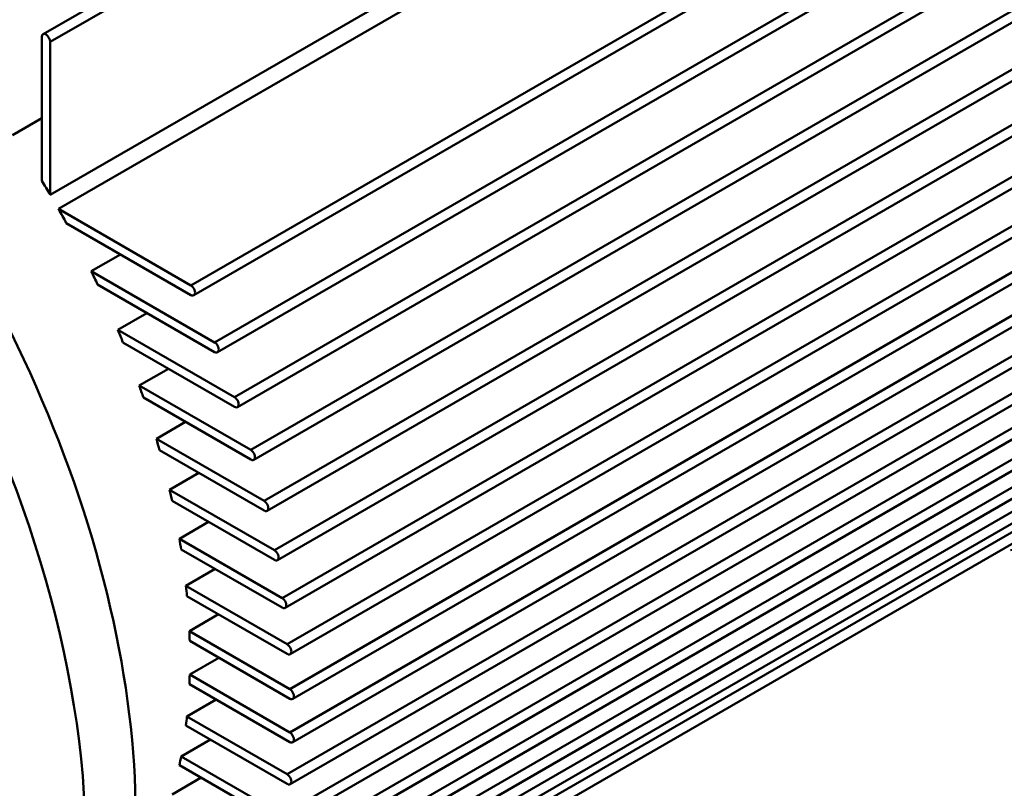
# Model space of a CAD drawing. Header units: millimetres. Extents: x -2791 to 2004, y -1887 to 1428.
# Tile 3 of 20: x -2200 to -1867, y -1563 to -1302. Entities that reach past the tile are written whole.
import ezdxf

# ---------------------------------------------------------------- set-up
doc = ezdxf.new("R2010")
doc.units = ezdxf.units.MM
doc.layers.add('AM_VIS', color=7, linetype='Continuous', lineweight=50)

msp = doc.modelspace()

# ---------------------------------------------------------------- linework, layer by layer
at = {"layer": 'AM_VIS'}
for p, q in [((-2190.071, -1309.345), (-1855.185, -1115.998)), ((-1855.185, -1167.874), (-2190.071, -1361.221)), ((-2134.332, -1411.308), (-1799.446, -1217.962)), ((-2133.332, -1414.673), (-1798.446, -1221.327)), ((-2127.61, -1429.886), (-1792.724, -1236.54)), ((-2126.61, -1433.251), (-1791.724, -1239.905)), ((-2122.051, -1447.792), (-1787.165, -1254.446)), ((-2121.051, -1451.158), (-1786.165, -1257.811)), ((-2192.485, -1306.796), (-2125.846, -1268.322)), ((-2187.291, -1366.035), (-2017.668, -1268.103)), ((-2117.547, -1465.089), (-1782.662, -1271.743)), ((-2116.547, -1468.454), (-1781.662, -1275.108)), ((-2114.023, -1481.821), (-1779.138, -1288.474)), ((-2113.023, -1485.186), (-1778.138, -1291.839)), ((-2142.365, -1391.973), (-1972.742, -1294.041)), ((-2141.365, -1395.338), (-1971.742, -1297.406)), ((-2111.424, -1498.019), (-1776.538, -1304.672)), ((-2192.899, -1307.712), (-2192.899, -1356.481)), ((-2110.424, -1501.384), (-1775.538, -1308.037)), ((-2190.071, -1361.221), (-2190.071, -1309.345)), ((-2109.711, -1513.705), (-1774.825, -1320.358)), ((-2108.711, -1517.07), (-1773.825, -1323.723)), ((-2192.899, -1335.293), (-2202.799, -1341.009)), ((-2108.86, -1528.893), (-1773.974, -1335.547)), ((-2107.86, -1532.258), (-1772.974, -1338.912)), ((-2108.86, -1543.59), (-1773.974, -1350.244)), ((-2107.86, -1546.955), (-1772.974, -1353.609)), ((-2109.711, -1557.796), (-1774.825, -1364.449)), ((-2142.365, -1391.973), (-2187.291, -1366.035)), ((-2108.711, -1561.161), (-1773.825, -1367.814)), ((-2184.601, -1370.854), (-2142.365, -1395.239)), ((-2111.424, -1571.503), (-1776.538, -1378.157)), ((-2176.151, -1387.164), (-2166.252, -1381.448)), ((-2110.424, -1574.868), (-1775.538, -1381.522)), ((-2134.332, -1411.308), (-2176.151, -1387.164)), ((-2173.984, -1391.681), (-2134.332, -1414.574)), ((-2114.023, -1584.699), (-1779.138, -1391.353)), ((-2113.023, -1588.064), (-1778.138, -1394.718)), ((-2167.153, -1407.056), (-2157.253, -1401.34)), ((-2117.547, -1597.362), (-1782.662, -1404.015)), ((-2127.61, -1429.886), (-2167.153, -1407.056)), ((-2116.547, -1600.727), (-1781.662, -1407.38)), ((-2165.398, -1411.335), (-2127.61, -1433.152)), ((-2122.051, -1609.459), (-1787.165, -1416.112)), ((-2159.881, -1425.951), (-2149.982, -1420.235)), ((-2121.051, -1612.824), (-1786.165, -1419.477)), ((-2122.051, -1447.792), (-2159.881, -1425.951)), ((-2127.61, -1620.946), (-1792.724, -1427.6)), ((-2158.472, -1430.03), (-2122.051, -1451.058)), ((-2126.61, -1624.311), (-1791.724, -1430.965)), ((-2154.079, -1443.998), (-2144.179, -1438.282)), ((-2134.332, -1631.762), (-1799.446, -1438.416)), ((-2133.332, -1635.127), (-1798.446, -1441.781)), ((-2117.547, -1465.089), (-2154.079, -1443.998)), ((-2152.97, -1447.904), (-2117.547, -1468.355)), ((-2149.574, -1461.296), (-2139.675, -1455.58)), ((-2114.023, -1481.821), (-2149.574, -1461.296)), ((-2148.737, -1465.045), (-2114.023, -1485.087)), ((-2146.253, -1477.91), (-2136.353, -1472.195)), ((-2111.424, -1498.019), (-2146.253, -1477.91)), ((-2145.667, -1481.514), (-2111.424, -1501.285)), ((-2144.04, -1493.885), (-2134.14, -1488.169)), ((-2109.711, -1513.705), (-2144.04, -1493.885)), ((-2143.693, -1497.351), (-2109.711, -1516.971)), ((-2142.887, -1509.247), (-2132.988, -1503.532)), ((-2108.86, -1528.893), (-2142.887, -1509.247)), ((-2142.773, -1512.579), (-2108.86, -1532.159)), ((-2142.773, -1524.01), (-2132.873, -1518.295)), ((-2108.86, -1543.59), (-2142.773, -1524.01)), ((-2142.887, -1527.21), (-2108.86, -1546.856)), ((-2143.693, -1538.176), (-2133.794, -1532.46)), ((-2109.711, -1557.796), (-2143.693, -1538.176)), ((-2144.04, -1541.242), (-2109.711, -1561.062)), ((-2145.667, -1551.733), (-2135.768, -1546.017)), ((-2111.424, -1571.503), (-2145.667, -1551.733)), ((-2146.253, -1554.661), (-2111.424, -1574.769)), ((-2148.737, -1564.658), (-2138.837, -1558.942))]:
    msp.add_line(p, q, dxfattribs=at)
for centre, major_axis, start_param, end_param in [((-1964.73, -1234.329), (136, -235.559), 6.0460611, 8.6393798), ((-2372.504, -1469.758), (137.5, -238.157), 2.3561945, 8.6393798), ((-2355.534, -1459.96), (137.5, -238.157), 0, 2.3561945), ((-2191.485, -1308.528), (1, -1.732), 0.7853982, 3.9269908), ((-2299.672, -1427.709), (111, -192.258), 1.5833169, 1.6081861), ((-2299.672, -1427.709), (111, -192.258), 1.5334066, 1.5582757), ((-2299.672, -1427.709), (111, -192.258), 1.4277736, 1.4504719), ((-2142.365, -1393.606), (1, -1.732), 5.4977871, 8.6393798), ((-2299.672, -1427.709), (111, -192.258), 1.3299304, 1.3511327), ((-2134.332, -1412.941), (1, -1.732), 5.4977871, 8.6393798), ((-2299.672, -1427.709), (111, -192.258), 1.2375887, 1.2577198), ((-2127.61, -1431.519), (1, -1.732), 5.4977871, 8.6393798), ((-2299.672, -1427.709), (111, -192.258), 1.1492279, 1.1685805), ((-2122.051, -1449.425), (1, -1.732), 5.4977871, 8.6393798), ((-2299.672, -1427.709), (111, -192.258), 1.0637536, 1.0825445), ((-2117.547, -1466.722), (1, -1.732), 5.4977871, 8.6393798), ((-2299.672, -1427.709), (111, -192.258), 0.9803239, 0.9987242), ((-2114.023, -1483.454), (1, -1.732), 5.4977871, 8.6393798), ((-2299.672, -1427.709), (111, -192.258), 0.8982502, 0.9164032), ((-2111.424, -1499.652), (1, -1.732), 5.4977871, 8.6393798), ((-2299.672, -1427.709), (111, -192.258), 0.8169349, 0.834968), ((-2109.711, -1515.338), (1, -1.732), 5.4977871, 8.6393798), ((-2299.672, -1427.709), (111, -192.258), 0.7358283, 0.7538614), ((-2108.86, -1530.526), (1, -1.732), 5.4977871, 8.6393798), ((-2299.672, -1427.709), (111, -192.258), 0.6543931, 0.6725462), ((-2108.86, -1545.223), (1, -1.732), 5.4977871, 8.6393798), ((-2299.672, -1427.709), (111, -192.258), 0.5720721, 0.5904724), ((-2109.711, -1559.429), (1, -1.732), 5.4977871, 8.6393798)]:
    msp.add_ellipse(centre, major_axis=major_axis, ratio=0.5773503, start_param=start_param, end_param=end_param, dxfattribs=at)
msp.add_open_spline([(-1994.438, -937.403), (-1992.046, -936.052), (-1989.63, -934.745), (-1987.191, -933.485), (-1984.73, -932.27), (-1982.249, -931.103), (-1979.748, -929.982), (-1977.23, -928.909), (-1974.695, -927.884), (-1972.146, -926.907), (-1969.582, -925.978), (-1967.006, -925.097), (-1964.419, -924.264), (-1961.822, -923.48), (-1959.217, -922.744), (-1956.604, -922.056), (-1953.986, -921.416), (-1951.362, -920.823), (-1948.735, -920.278), (-1946.105, -919.78), (-1943.474, -919.328), (-1940.597, -918.886), (-1937.721, -918.499), (-1934.847, -918.166), (-1931.976, -917.886), (-1929.109, -917.659), (-1926.248, -917.482), (-1923.393, -917.357), (-1920.545, -917.281), (-1917.705, -917.255), (-1914.873, -917.277), (-1912.052, -917.346), (-1909.24, -917.461), (-1906.439, -917.622), (-1903.649, -917.828), (-1900.871, -918.078), (-1898.106, -918.37), (-1895.352, -918.705), (-1892.612, -919.081), (-1889.885, -919.497), (-1887.172, -919.953), (-1883.802, -920.577), (-1880.455, -921.26), (-1877.129, -922), (-1873.826, -922.797), (-1870.545, -923.648), (-1867.287, -924.553), (-1864.051, -925.51), (-1860.838, -926.517), (-1857.648, -927.575), (-1854.48, -928.68), (-1851.335, -929.834), (-1848.212, -931.033), (-1845.112, -932.278), (-1842.033, -933.568), (-1838.977, -934.901), (-1835.943, -936.277), (-1832.93, -937.694), (-1829.939, -939.153), (-1826.969, -940.651), (-1824.02, -942.19), (-1820.428, -944.131), (-1816.868, -946.13), (-1813.338, -948.185), (-1809.84, -950.295), (-1806.372, -952.459), (-1802.935, -954.676), (-1799.528, -956.944), (-1796.152, -959.263), (-1792.805, -961.632), (-1789.489, -964.05), (-1786.202, -966.516), (-1782.945, -969.029), (-1779.718, -971.588), (-1776.52, -974.194), (-1773.352, -976.844), (-1770.214, -979.538), (-1767.106, -982.275), (-1764.028, -985.055), (-1760.98, -987.877), (-1757.962, -990.74), (-1754.859, -993.756), (-1751.79, -996.815), (-1748.753, -999.916), (-1745.75, -1003.058), (-1742.78, -1006.24), (-1739.844, -1009.462), (-1736.942, -1012.723), (-1734.075, -1016.021), (-1731.242, -1019.357), (-1728.445, -1022.73), (-1725.682, -1026.138), (-1722.956, -1029.58), (-1720.265, -1033.057), (-1717.611, -1036.567), (-1714.994, -1040.11), (-1712.414, -1043.684), (-1709.872, -1047.29), (-1707.368, -1050.925), (-1704.902, -1054.59), (-1702.475, -1058.283), (-1700.122, -1061.95), (-1697.807, -1065.643), (-1695.532, -1069.361), (-1693.296, -1073.104), (-1691.1, -1076.87), (-1688.944, -1080.66), (-1686.829, -1084.473), (-1684.756, -1088.307), (-1682.723, -1092.162), (-1680.733, -1096.037), (-1678.786, -1099.932), (-1676.881, -1103.845), (-1675.02, -1107.776), (-1673.203, -1111.725), (-1671.43, -1115.69), (-1669.702, -1119.671), (-1668.019, -1123.667), (-1666.382, -1127.677), (-1664.791, -1131.701), (-1663.247, -1135.739), (-1661.74, -1139.814), (-1660.282, -1143.901), (-1658.873, -1147.999), (-1657.513, -1152.108), (-1656.203, -1156.227), (-1654.943, -1160.355), (-1653.734, -1164.491), (-1652.577, -1168.636), (-1651.471, -1172.789), (-1650.418, -1176.948), (-1649.418, -1181.114), (-1648.472, -1185.286), (-1647.58, -1189.463), (-1646.743, -1193.645), (-1645.962, -1197.832), (-1645.237, -1202.022), (-1644.569, -1206.216), (-1643.96, -1210.413), (-1643.408, -1214.613), (-1642.916, -1218.815), (-1642.482, -1223.046), (-1642.109, -1227.28), (-1641.799, -1231.514), (-1641.554, -1235.749), (-1641.373, -1239.984), (-1641.258, -1244.219), (-1641.21, -1248.454), (-1641.231, -1252.688), (-1641.321, -1256.92), (-1641.482, -1261.151), (-1641.716, -1265.38), (-1642.023, -1269.606), (-1642.406, -1273.829), (-1642.866, -1278.048), (-1643.405, -1282.263), (-1644.024, -1286.473), (-1644.726, -1290.677), (-1645.512, -1294.874), (-1646.385, -1299.064), (-1647.346, -1303.245), (-1648.241, -1306.819), (-1649.204, -1310.384), (-1650.236, -1313.94), (-1651.339, -1317.486), (-1652.514, -1321.02), (-1653.763, -1324.542), (-1655.087, -1328.05), (-1656.488, -1331.543), (-1657.967, -1335.018), (-1659.525, -1338.474), (-1661.164, -1341.909), (-1662.885, -1345.321), (-1664.69, -1348.708), (-1666.579, -1352.067), (-1668.554, -1355.395), (-1670.615, -1358.689), (-1672.763, -1361.948), (-1674.999, -1365.166), (-1677.323, -1368.343), (-1679.735, -1371.472), (-1681.484, -1373.644), (-1683.277, -1375.79), (-1685.113, -1377.909), (-1686.992, -1379.999), (-1688.913, -1382.06), (-1690.877, -1384.09), (-1692.884, -1386.087), (-1694.931, -1388.05), (-1697.019, -1389.979), (-1699.148, -1391.871), (-1701.316, -1393.725), (-1703.522, -1395.541), (-1705.766, -1397.316), (-1708.047, -1399.05), (-1710.363, -1400.741), (-1712.714, -1402.389), (-1715.098, -1403.992), (-1717.514, -1405.548), (-1719.961, -1407.058), (-1722.438, -1408.521)], degree=1, knots=[5.4977871, 5.4977871, 5.508552, 5.5193168, 5.5300816, 5.5408465, 5.5516113, 5.5623761, 5.573141, 5.5839058, 5.5946707, 5.6054355, 5.6162003, 5.6269652, 5.63773, 5.6484948, 5.6592597, 5.6700245, 5.6807893, 5.6915542, 5.702319, 5.7130838, 5.724851, 5.7366182, 5.7483855, 5.7601527, 5.7719199, 5.7836871, 5.7954543, 5.8072215, 5.8189887, 5.8307559, 5.8425231, 5.8542903, 5.8660575, 5.8778247, 5.8895919, 5.9013591, 5.9131264, 5.9248936, 5.9366608, 5.948428, 5.9631243, 5.9778206, 5.9925168, 6.0072131, 6.0219094, 6.0366057, 6.051302, 6.0659983, 6.0806946, 6.0953908, 6.1100871, 6.1247834, 6.1394797, 6.154176, 6.1688723, 6.1835686, 6.1982648, 6.2129611, 6.2276574, 6.2423537, 6.2604, 6.2784462, 6.2964925, 6.3145387, 6.332585, 6.3506313, 6.3686775, 6.3867238, 6.40477, 6.4228163, 6.4408626, 6.4589088, 6.4769551, 6.4950013, 6.5130476, 6.5310939, 6.5491401, 6.5671864, 6.5852326, 6.6032789, 6.6220222, 6.6407656, 6.6595089, 6.6782523, 6.6969956, 6.7157389, 6.7344823, 6.7532256, 6.771969, 6.7907123, 6.8094557, 6.828199, 6.8469423, 6.8656857, 6.884429, 6.9031724, 6.9219157, 6.940659, 6.9594024, 6.9781457, 6.9966156, 7.0150854, 7.0335553, 7.0520251, 7.070495, 7.0889648, 7.1074347, 7.1259045, 7.1443744, 7.1628442, 7.1813141, 7.199784, 7.2182538, 7.2367237, 7.2551935, 7.2736634, 7.2921332, 7.3106031, 7.3290729, 7.3475428, 7.3661283, 7.3847138, 7.4032993, 7.4218848, 7.4404703, 7.4590558, 7.4776413, 7.4962268, 7.5148123, 7.5333978, 7.5519833, 7.5705688, 7.5891543, 7.6077398, 7.6263253, 7.6449108, 7.6634963, 7.6820818, 7.7006673, 7.7192528, 7.7379632, 7.7566735, 7.7753839, 7.7940943, 7.8128047, 7.831515, 7.8502254, 7.8689358, 7.8876462, 7.9063565, 7.9250669, 7.9437773, 7.9624877, 7.9811981, 7.9999084, 8.0186188, 8.0373292, 8.0560396, 8.0747499, 8.0934603, 8.1094859, 8.1255114, 8.1415369, 8.1575625, 8.173588, 8.1896135, 8.2056391, 8.2216646, 8.2376902, 8.2537157, 8.2697412, 8.2857668, 8.3017923, 8.3178178, 8.3338434, 8.3498689, 8.3658944, 8.38192, 8.3979455, 8.4139711, 8.4252415, 8.4365119, 8.4477824, 8.4590528, 8.4703232, 8.4815937, 8.4928641, 8.5041346, 8.515405, 8.5266754, 8.5379459, 8.5492163, 8.5604867, 8.5717572, 8.5830276, 8.5942981, 8.6055685, 8.6168389, 8.6281094, 8.6393798, 8.6393798], dxfattribs=at)

doc.saveas('drawing.dxf')
